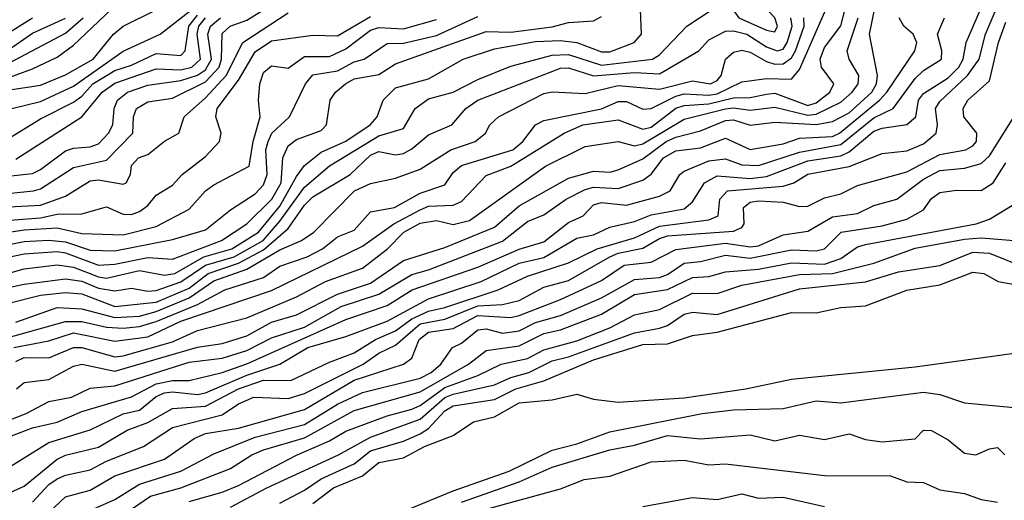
# Model space of a CAD drawing. Header units: metres. Extents: x -51132 to -49532, y -231222 to -229437.
# Tile 121 of 256: x -50508 to -50449, y -230968 to -230939. Entities that reach past the tile are written whole.
import ezdxf

# ---------------------------------------------------------------- set-up
doc = ezdxf.new("R2010")
doc.units = ezdxf.units.M
for name, color, linetype in [('CONTOUR_HALF', 8, 'Continuous'), ('CONTOUR_INDEX', 1, 'Continuous'), ('CONTOUR_INTER', 3, 'Continuous')]:
    doc.layers.add(name, color=color, linetype=linetype)

msp = doc.modelspace()

# ---------------------------------------------------------------- linework, layer by layer
at = {"layer": 'CONTOUR_HALF'}
for points, elevation in [([(-50465.08, -230937.104), (-50465.253, -230937.259), (-50465.298, -230937.759), (-50465.132, -230938.259), (-50464.755, -230938.759), (-50463.08, -230939.519), (-50462.58, -230939.609), (-50462.417, -230939.259), (-50462.573, -230938.759), (-50463.58, -230937.702), (-50464.58, -230937.06), (-50465.08, -230937.104)], 64.5), ([(-50511.08, -230968.514), (-50508.08, -230967.151), (-50506.08, -230965.519), (-50505.58, -230965.288), (-50503.58, -230964.788), (-50501.835, -230963.759), (-50500.58, -230963.292), (-50499.08, -230962.449), (-50497.08, -230962.31), (-50495.097, -230961.259), (-50493.58, -230960.738), (-50491.922, -230960.759), (-50489.58, -230959.637), (-50488.08, -230959.069), (-50486.784, -230958.259), (-50485.58, -230957.734), (-50484.58, -230957.018), (-50483.58, -230956.554), (-50482.58, -230956.334), (-50479.341, -230955.259), (-50477.58, -230954.419), (-50475.08, -230953.622), (-50473.357, -230952.759), (-50471.08, -230952.097), (-50469.58, -230951.392), (-50466.58, -230951.019), (-50466.012, -230950.759), (-50465.913, -230949.759), (-50465.442, -230949.259), (-50462.08, -230948.972), (-50461.431, -230948.759), (-50460.58, -230948.25), (-50458.08, -230947.768), (-50456.08, -230946.984), (-50454.58, -230946.825), (-50453.58, -230946.405), (-50452.812, -230945.759), (-50452.731, -230945.259), (-50452.839, -230944.259), (-50452.58, -230943.827), (-50450.908, -230942.259), (-50450.193, -230941.259), (-50449.822, -230939.759), (-50448.765, -230937.259)], 69.5), ([(-50508.702, -230958.759), (-50506.58, -230958.341), (-50505.08, -230957.86), (-50502.58, -230958.368), (-50500.58, -230958.099), (-50498.58, -230957.161), (-50493.08, -230955.292), (-50487.58, -230952.605), (-50485.664, -230951.259), (-50484.08, -230950.397), (-50483.58, -230950.189), (-50482.08, -230950.126), (-50481.58, -230949.895), (-50480.08, -230948.329), (-50478.58, -230947.757), (-50475.358, -230945.759), (-50474.22, -230945.259), (-50472.08, -230944.95), (-50470.58, -230945.522), (-50470.08, -230945.388), (-50468.58, -230944.241), (-50468.08, -230944.081), (-50466.58, -230943.982), (-50465.08, -230943.605), (-50464.08, -230943.597), (-50463.08, -230943.384), (-50462.58, -230943.338), (-50460.58, -230944.082), (-50460.08, -230943.906), (-50459.254, -230943.259), (-50459.012, -230942.759), (-50459.759, -230941.759), (-50459.825, -230941.259), (-50459.58, -230940.557), (-50458.58, -230939.241), (-50458.073, -230937.259)], 66.5), ([(-50508.548, -230961.259), (-50508.08, -230960.875), (-50506.58, -230960.687), (-50505.08, -230959.876), (-50504.58, -230959.76), (-50502.58, -230960.189), (-50497.58, -230958.725), (-50496.08, -230958.518), (-50494.58, -230958.034), (-50493.08, -230957.213), (-50491.58, -230956.764), (-50489.08, -230955.526), (-50487.08, -230954.841), (-50485.08, -230953.481), (-50482.58, -230952.697), (-50479.58, -230951.448), (-50478.08, -230950.165), (-50475.08, -230948.476), (-50473.58, -230948.063), (-50472.58, -230948.116), (-50472.08, -230947.983), (-50470.58, -230947.318), (-50469.166, -230946.259), (-50468.58, -230945.997), (-50467.08, -230945.606), (-50465.58, -230944.985), (-50465.08, -230944.951), (-50464.08, -230945.268), (-50462.58, -230945.086), (-50460.08, -230945.229), (-50459.08, -230945.056), (-50458.08, -230944.514), (-50456.696, -230943.259), (-50456.411, -230942.759), (-50456.368, -230942.259), (-50456.846, -230939.759), (-50456.339, -230937.259)], 67.5), ([(-50510.58, -230955.438), (-50508.08, -230954.903), (-50505.58, -230954.595), (-50504.58, -230954.724), (-50503.58, -230955.151), (-50502.58, -230955.321), (-50501.58, -230955.144), (-50500.58, -230955.33), (-50500.08, -230955.287), (-50498.58, -230954.776), (-50497.08, -230953.759), (-50495.346, -230953.259), (-50493.596, -230952.259), (-50492.58, -230951.097), (-50491.08, -230949.035), (-50489.58, -230947.739), (-50486.58, -230945.919), (-50485.08, -230945.477), (-50484.373, -230944.259), (-50483.58, -230943.667), (-50482.08, -230943.275), (-50480.58, -230942.506), (-50478.58, -230941.692), (-50476.08, -230941.021), (-50475.08, -230940.987), (-50473.08, -230941.63), (-50469.999, -230941.259), (-50469.58, -230941.011), (-50467.921, -230939.259), (-50466.375, -230938.259)], 64.5), ([(-50509.08, -230943.148), (-50507.08, -230942.848), (-50505.58, -230942.213), (-50503.903, -230941.259), (-50502.673, -230939.759), (-50502.08, -230939.273), (-50500.08, -230938.273)], 58.5), ([(-50511.08, -230953.69), (-50508.08, -230953.062), (-50506.08, -230952.938), (-50505.58, -230953.015), (-50503.58, -230953.751), (-50502.58, -230953.703), (-50500.58, -230953.285), (-50499.08, -230953.389), (-50496.114, -230952.259), (-50494.576, -230951.259), (-50493.067, -230949.759), (-50492.494, -230948.759), (-50492.394, -230947.259), (-50492.08, -230946.532), (-50491.58, -230946.132), (-50490.08, -230945.603), (-50489.756, -230945.259), (-50489.529, -230943.759), (-50489.212, -230943.259), (-50488.599, -230942.759), (-50488.08, -230942.461), (-50486.58, -230942.19), (-50485.58, -230941.541), (-50480.08, -230939.585), (-50478.58, -230939.627), (-50476.08, -230939.309), (-50475.08, -230939.052), (-50473.58, -230938.952), (-50473.08, -230938.676)], 63.5), ([(-50511.08, -230942.606), (-50505.58, -230939.7), (-50504.497, -230938.759)], 57.5), ([(-50510.58, -230950.297), (-50507.08, -230950.113), (-50505.58, -230949.582), (-50504.08, -230948.645), (-50503.58, -230948.581), (-50502.08, -230948.856), (-50501.901, -230948.759), (-50501.632, -230948.259), (-50501.58, -230947.724), (-50501.141, -230947.259), (-50500.58, -230947.041), (-50499.58, -230946.25), (-50498.711, -230945.759), (-50498.38, -230944.759), (-50497.08, -230943.616), (-50495.835, -230942.259), (-50494.823, -230940.259), (-50492.08, -230938.45)], 61.5), ([(-50510.58, -230948.53), (-50507.58, -230948.194), (-50507.08, -230947.958), (-50505.58, -230946.831), (-50505.08, -230946.655), (-50504.08, -230946.59), (-50503.58, -230946.397), (-50502.974, -230945.759), (-50502.704, -230945.259), (-50502.619, -230944.259), (-50502.419, -230943.759), (-50501.812, -230943.259), (-50500.58, -230942.85), (-50498.58, -230942.567), (-50497.58, -230942.234), (-50497.08, -230941.92), (-50496.719, -230941.259), (-50496.94, -230939.759), (-50496.793, -230939.259), (-50496.173, -230938.759)], 60.5), ([(-50510.08, -230951.921), (-50508.08, -230951.609), (-50506.08, -230951.505), (-50504.58, -230951.847), (-50502.08, -230951.912), (-50500.08, -230951.408), (-50498.08, -230950.367), (-50497.081, -230949.259), (-50496.58, -230948.879), (-50494.451, -230947.759), (-50494.196, -230946.259), (-50493.774, -230944.759), (-50493.879, -230943.759), (-50493.787, -230942.759), (-50493.58, -230942.073), (-50493.08, -230941.668), (-50492.08, -230941.81), (-50491.08, -230941.104), (-50489.58, -230941.107), (-50488.58, -230940.649), (-50487.08, -230939.501), (-50486.58, -230939.345), (-50485.08, -230939.435), (-50483.08, -230938.873)], 62.5), ([(-50509.58, -230946.392), (-50507.08, -230944.885), (-50505.08, -230943.867), (-50504.58, -230943.509), (-50503.911, -230942.759), (-50502.58, -230941.956), (-50501.58, -230941.633), (-50500.08, -230940.924), (-50498.58, -230941.046), (-50498.329, -230940.759), (-50498.098, -230939.259), (-50497.58, -230938.597)], 59.5), ([(-50509.274, -230964.259), (-50507.58, -230963.627), (-50506.08, -230963.283), (-50504.58, -230962.624), (-50501.58, -230961.737), (-50500.08, -230960.956), (-50499.08, -230960.75), (-50498.08, -230960.751), (-50496.08, -230960.275), (-50494.58, -230959.751), (-50488.58, -230957.05), (-50486.08, -230956.195), (-50484.571, -230955.259), (-50480.58, -230953.872), (-50478.08, -230952.787), (-50476.58, -230952.346), (-50475.08, -230951.177), (-50474.206, -230950.759), (-50473.58, -230950.107), (-50473.08, -230949.949), (-50471.58, -230950.117), (-50469.58, -230949.582), (-50468.925, -230949.259), (-50468.342, -230948.259), (-50468.08, -230948.058), (-50466.58, -230947.429), (-50465.58, -230947.317), (-50464.58, -230947.669), (-50463.58, -230947.707), (-50461.08, -230946.913), (-50458.58, -230946.447), (-50456.58, -230944.821), (-50455.409, -230944.259), (-50454.08, -230942.433), (-50453.58, -230941.956), (-50452.476, -230941.259), (-50452.451, -230940.759), (-50452.722, -230939.759), (-50452.304, -230938.759)], 68.5), ([(-50509.08, -230939.709), (-50507.58, -230938.767)], 56.5), ([(-50508.58, -230957.208), (-50506.08, -230956.326), (-50504.58, -230956.401), (-50502.58, -230956.934), (-50501.08, -230956.853), (-50500.08, -230956.577), (-50498.08, -230955.746), (-50496.58, -230954.717), (-50494.58, -230954.011), (-50492.58, -230952.819), (-50491.276, -230952.259), (-50490.527, -230951.759), (-50488.051, -230949.259), (-50487.08, -230948.798), (-50485.58, -230948.492), (-50484.08, -230947.94), (-50482.209, -230946.759), (-50480.749, -230946.259), (-50480.123, -230945.759), (-50479.845, -230945.259), (-50479.333, -230944.759), (-50476.58, -230943.356), (-50476.08, -230943.243), (-50474.08, -230943.344), (-50472.08, -230942.873), (-50469.58, -230943.081), (-50467.58, -230942.578), (-50466.474, -230942.759), (-50466.08, -230942.571), (-50465.833, -230942.259), (-50465.566, -230941.259), (-50465.08, -230940.841), (-50464.58, -230940.725), (-50464.08, -230940.835), (-50463.08, -230941.418), (-50462.58, -230941.579), (-50462.08, -230941.559), (-50461.58, -230941.188), (-50461.326, -230940.759), (-50460.813, -230939.259), (-50460.819, -230938.759)], 65.5), ([(-50506.584, -230968.759), (-50505.58, -230967.811), (-50504.08, -230967.391), (-50502.58, -230966.53), (-50499.58, -230965.513), (-50497.781, -230964.259), (-50497.08, -230963.975), (-50495.08, -230963.635), (-50491.08, -230962.51), (-50488.08, -230960.737), (-50485.08, -230959.759), (-50484.58, -230959.404), (-50484.141, -230958.259), (-50483.58, -230957.824), (-50482.08, -230957.603), (-50480.58, -230956.811), (-50478.58, -230956.926), (-50478.08, -230956.804), (-50475.58, -230955.841), (-50473.08, -230954.688), (-50471.709, -230953.759), (-50470.08, -230953.585), (-50468.58, -230952.813), (-50465.58, -230952.418), (-50464.08, -230952.638), (-50463.58, -230952.581), (-50462.08, -230951.923), (-50460.58, -230951.7), (-50459.08, -230950.831), (-50457.58, -230950.618), (-50456.58, -230950.146), (-50455.185, -230949.759), (-50453.58, -230948.545), (-50452.58, -230948.025), (-50451.08, -230947.872), (-50450.08, -230947.592), (-50449.58, -230947.133), (-50447.771, -230944.259)], 70.5), ([(-50501.58, -230968.561), (-50500.425, -230967.759), (-50498.58, -230967.256), (-50495.58, -230966.096), (-50494.273, -230965.259), (-50493.58, -230964.96), (-50491.08, -230964.232), (-50488.08, -230962.562), (-50484.08, -230961.431), (-50481.153, -230959.759), (-50480.08, -230958.932), (-50478.08, -230958.643), (-50476.58, -230957.91), (-50475.58, -230957.67), (-50473.08, -230956.73), (-50471.08, -230955.535), (-50469.08, -230955.228), (-50467.58, -230954.499), (-50466.58, -230954.441), (-50465.58, -230954.155), (-50463.58, -230953.994), (-50461.58, -230953.612), (-50459.58, -230953.693), (-50458.58, -230953.363), (-50457.58, -230952.641), (-50457.08, -230952.501), (-50450.388, -230951.259), (-50449.58, -230950.97), (-50448.08, -230950.052)], 71.5), ([(-50495.58, -230968.423), (-50493.363, -230967.259), (-50489.017, -230965.259), (-50487.08, -230964.195), (-50484.08, -230963.105), (-50482.58, -230961.779), (-50482.08, -230961.58), (-50479.58, -230961.017), (-50478.58, -230960.569), (-50477.491, -230960.259), (-50476.08, -230959.551), (-50475.08, -230959.319), (-50471.08, -230957.854), (-50469.58, -230957.586), (-50469.08, -230957.414), (-50468.08, -230956.737), (-50467.58, -230956.6), (-50466.08, -230956.742), (-50461.08, -230955.202), (-50457.08, -230954.778), (-50455.08, -230954.158), (-50452.58, -230953.775), (-50450.58, -230952.971), (-50449.58, -230953.039), (-50447.58, -230953.841)], 72.5), ([(-50490.58, -230968.214), (-50489.335, -230967.259), (-50487.58, -230966.522), (-50486.58, -230965.717), (-50485.08, -230965.437), (-50483.811, -230964.759), (-50482.08, -230964.083), (-50480.846, -230963.259), (-50479.58, -230962.955), (-50478.08, -230962.097), (-50476.08, -230961.923), (-50474.58, -230961.571), (-50473.58, -230961.881), (-50472.08, -230962.068), (-50468.08, -230961.799), (-50464.33, -230961.259), (-50461.58, -230960.668), (-50454.08, -230959.92), (-50448.08, -230959.091)], 73.5), ([(-50481.58, -230968.136), (-50478.08, -230966.89), (-50476.08, -230966.012), (-50472.58, -230964.96), (-50471.08, -230964.669), (-50469.08, -230964.081), (-50467.08, -230964.298), (-50464.08, -230964.055), (-50462.58, -230964.419), (-50461.08, -230964.062), (-50459.58, -230964.33), (-50458.08, -230963.99), (-50457.08, -230964.324), (-50456.08, -230964.466), (-50454.08, -230964.291), (-50453.58, -230963.767), (-50453.08, -230963.782), (-50452.08, -230964.353), (-50451.08, -230965.164), (-50450.392, -230965.259), (-50449.58, -230964.891), (-50449.08, -230964.811), (-50448.649, -230965.259)], 74.5), ([(-50470.58, -230968.391), (-50467.58, -230967.842), (-50466.08, -230967.977), (-50464.58, -230967.62), (-50463.58, -230967.884), (-50462.08, -230967.831), (-50459.58, -230968.384)], 75.5)]:
    msp.add_lwpolyline(points, dxfattribs=dict(at, elevation=elevation))
at = {"layer": 'CONTOUR_INDEX'}
for points, elevation in [([(-50509.08, -230956.073), (-50507.08, -230955.57), (-50505.58, -230955.411), (-50504.58, -230955.49), (-50502.58, -230956.264), (-50500.08, -230955.996), (-50498.08, -230955.156), (-50496.927, -230954.259), (-50495.08, -230953.638), (-50493.58, -230952.836), (-50492.08, -230951.543), (-50491.08, -230950.111), (-50490.58, -230949.606), (-50488.322, -230948.259), (-50487.08, -230947.083), (-50486.58, -230946.859), (-50485.58, -230947.067), (-50485.08, -230946.982), (-50484.58, -230946.705), (-50483.58, -230945.846), (-50482.156, -230945.259), (-50481.313, -230944.259), (-50480.58, -230943.747), (-50475.58, -230941.814), (-50475.08, -230941.797), (-50473.58, -230942.274), (-50471.08, -230942.077), (-50469.58, -230942.159), (-50467.193, -230940.759), (-50466.58, -230940.093), (-50465.58, -230939.563), (-50465.08, -230939.543), (-50464.277, -230939.759), (-50463.08, -230940.529), (-50462.444, -230940.759), (-50462.08, -230940.652), (-50461.832, -230940.259), (-50461.532, -230939.259), (-50461.618, -230938.759)], 65), ([(-50508.58, -230947.34), (-50504.58, -230944.768), (-50503.35, -230943.259), (-50502.58, -230942.733), (-50500.08, -230941.856), (-50498.58, -230941.913), (-50497.921, -230941.759), (-50497.395, -230941.259), (-50497.598, -230939.759), (-50497.499, -230939.259), (-50497.08, -230938.753)], 60), ([(-50507.58, -230968.132), (-50506.58, -230967.052), (-50506.08, -230966.708), (-50505.58, -230966.486), (-50504.08, -230966.162), (-50503.08, -230965.636), (-50500.853, -230964.759), (-50499.08, -230963.594), (-50496.08, -230962.824), (-50495.08, -230962.159), (-50494.154, -230961.759), (-50492.08, -230961.844), (-50491.08, -230961.543), (-50487.534, -230959.759), (-50486.58, -230959.086), (-50485.58, -230958.603), (-50484.08, -230957.321), (-50482.58, -230957.023), (-50480.58, -230956.228), (-50479.08, -230956.145), (-50478.08, -230955.896), (-50476.58, -230955.098), (-50475.08, -230954.682), (-50472.58, -230953.252), (-50472.08, -230953.036), (-50470.58, -230952.737), (-50469.58, -230952.138), (-50469.08, -230951.98), (-50465.08, -230951.7), (-50464.58, -230951.48), (-50464.431, -230951.259), (-50464.473, -230950.259), (-50464.08, -230949.929), (-50463.58, -230949.848), (-50462.08, -230949.943), (-50461.08, -230950.197), (-50460.58, -230950.184), (-50459.58, -230949.669), (-50458.58, -230949.443), (-50457.58, -230948.933), (-50454.58, -230948.1), (-50452.58, -230947.057), (-50450.999, -230946.759), (-50450.58, -230946.532), (-50450.364, -230946.259), (-50450.331, -230945.759), (-50451.12, -230944.759), (-50451.157, -230944.259), (-50450.882, -230943.759), (-50449.58, -230942.572), (-50449.016, -230940.259), (-50448.58, -230939.027)], 70), ([(-50480.08, -230968.558), (-50475.58, -230967.315), (-50474.13, -230966.759), (-50472.58, -230966.555), (-50470.08, -230965.688), (-50468.08, -230965.592), (-50466.58, -230965.859), (-50465.58, -230965.805), (-50459.58, -230966.505), (-50455.58, -230966.537), (-50454.58, -230966.898), (-50453.58, -230966.944), (-50452.58, -230967.372), (-50451.08, -230967.595), (-50450.08, -230967.958), (-50449.08, -230968.131)], 75)]:
    msp.add_lwpolyline(points, dxfattribs=dict(at, elevation=elevation))
at = {"layer": 'CONTOUR_INTER'}
for points, elevation in [([(-50511.58, -230954.972), (-50508.08, -230953.988), (-50506.08, -230953.737), (-50505.08, -230953.871), (-50503.58, -230954.469), (-50503.08, -230954.54), (-50501.08, -230954.091), (-50499.58, -230954.363), (-50498.943, -230954.259), (-50497.187, -230953.259), (-50495.494, -230952.759), (-50493.885, -230951.759), (-50492.58, -230950.184), (-50491.58, -230948.389), (-50491.08, -230947.723), (-50490.08, -230946.913), (-50488.58, -230946.231), (-50487.102, -230945.259), (-50486.686, -230944.759), (-50486.321, -230943.759), (-50485.58, -230943.016), (-50483.58, -230942.468), (-50481.464, -230941.259), (-50479.58, -230940.643), (-50477.08, -230940.202), (-50475.58, -230940.131), (-50474.58, -230940.26), (-50473.08, -230940.827), (-50472.58, -230940.818), (-50471.113, -230940.259), (-50470.663, -230939.759), (-50470.719, -230938.259)], 64), ([(-50510.08, -230958.422), (-50505.58, -230957.167), (-50504.58, -230957.184), (-50503.08, -230957.513), (-50502.08, -230957.579), (-50501.08, -230957.48), (-50500.08, -230957.174), (-50497.58, -230956.153), (-50495.908, -230955.259), (-50493.58, -230954.506), (-50492.58, -230953.827), (-50490.917, -230953.259), (-50489.998, -230952.759), (-50489.08, -230952.036), (-50488.08, -230951.627), (-50487.08, -230950.524), (-50485.641, -230950.259), (-50484.08, -230949.388), (-50482.58, -230948.893), (-50482.08, -230948.148), (-50481.58, -230947.709), (-50478.47, -230946.759), (-50477.859, -230946.259), (-50477.087, -230945.259), (-50476.58, -230944.982), (-50473.08, -230944.279), (-50472.08, -230943.827), (-50471.58, -230943.835), (-50470.58, -230944.293), (-50470.08, -230944.267), (-50468.58, -230943.503), (-50468.08, -230943.38), (-50466.58, -230943.455), (-50466.08, -230943.368), (-50464.58, -230942.638), (-50463.08, -230942.444), (-50461.58, -230942.489), (-50461.08, -230941.9), (-50459.263, -230937.759)], 66), ([(-50509.58, -230942.584), (-50507.58, -230941.862), (-50506.08, -230941.154), (-50505.08, -230940.419), (-50502.797, -230938.259)], 58), ([(-50509.08, -230949.412), (-50507.518, -230949.259), (-50507.08, -230949.131), (-50505.08, -230947.827), (-50503.08, -230947.383), (-50501.49, -230945.759), (-50501.446, -230944.759), (-50501.261, -230944.259), (-50500.58, -230943.861), (-50499.08, -230943.635), (-50497.08, -230942.64), (-50496.251, -230941.759), (-50496.115, -230941.259), (-50496.08, -230939.719), (-50495.593, -230939.259), (-50494.58, -230938.909), (-50492.729, -230937.759)], 61), ([(-50509.08, -230966.065), (-50506.58, -230964.51), (-50504.08, -230963.744), (-50502.08, -230962.779), (-50501.08, -230962.554), (-50500.08, -230961.731), (-50499.58, -230961.506), (-50499.08, -230961.448), (-50497.58, -230961.598), (-50497.08, -230961.49), (-50494.58, -230960.434), (-50492.58, -230959.761), (-50490.891, -230958.759), (-50488.58, -230958.085), (-50486.08, -230957.147), (-50483.58, -230955.803), (-50480.386, -230954.759), (-50478.08, -230953.629), (-50476.58, -230953.289), (-50474.58, -230952.122), (-50473.58, -230951.929), (-50472.58, -230951.457), (-50471.08, -230951.103), (-50470.08, -230950.706), (-50468.08, -230950.35), (-50467.58, -230949.918), (-50466.849, -230948.759), (-50466.08, -230948.337), (-50464.08, -230948.508), (-50463.08, -230948.386), (-50460.58, -230947.436), (-50458.58, -230947.136), (-50458.08, -230946.887), (-50456.58, -230945.638), (-50456.08, -230945.446), (-50454.58, -230945.221), (-50454.042, -230944.759), (-50453.875, -230943.759), (-50453.58, -230943.343), (-50452.08, -230942.403), (-50451.419, -230941.759), (-50451.159, -230941.259), (-50450.983, -230940.259), (-50450.106, -230938.259)], 69), ([(-50508.829, -230944.259), (-50507.08, -230943.836), (-50505.08, -230942.907), (-50502.08, -230940.792), (-50499.832, -230939.759), (-50497.913, -230938.259)], 59), ([(-50511.08, -230952.923), (-50508.08, -230952.317), (-50506.58, -230952.238), (-50505.58, -230952.35), (-50504.08, -230952.843), (-50502.58, -230952.885), (-50499.08, -230952.208), (-50497.08, -230951.612), (-50495.58, -230950.407), (-50494.08, -230949.433), (-50493.58, -230948.881), (-50493.355, -230948.259), (-50493.422, -230946.759), (-50493.296, -230946.259), (-50493.061, -230945.759), (-50491.999, -230944.759), (-50491.021, -230942.759), (-50490.58, -230942.217), (-50489.08, -230941.971), (-50488.08, -230941.437), (-50487.462, -230941.259), (-50486.08, -230940.323), (-50485.08, -230940.305), (-50483.08, -230939.838), (-50480.58, -230938.677)], 63), ([(-50510.58, -230951.146), (-50507.08, -230950.881), (-50506.08, -230950.661), (-50504.58, -230950.656), (-50503.08, -230950.219), (-50502.08, -230950.658), (-50501.58, -230950.696), (-50501.08, -230950.511), (-50500.58, -230950.149), (-50500.08, -230949.505), (-50499.08, -230948.904), (-50498.504, -230948.259), (-50497.08, -230947.164), (-50496.231, -230946.259), (-50496.13, -230945.759), (-50496.467, -230944.759), (-50496.372, -230944.259), (-50495.08, -230942.547), (-50494.08, -230940.83), (-50493.08, -230940.165), (-50490.58, -230939.819), (-50489.08, -230939.847), (-50487.08, -230938.683)], 62), ([(-50509.58, -230963.377), (-50507.951, -230962.759), (-50506.58, -230962.021), (-50505.207, -230961.759), (-50504.08, -230961.219), (-50502.58, -230961.073), (-50498.08, -230959.639), (-50496.08, -230959.391), (-50494.58, -230958.933), (-50493.08, -230958.168), (-50491.08, -230957.511), (-50488.855, -230956.259), (-50486.58, -230955.517), (-50484.58, -230954.333), (-50483.58, -230954.051), (-50479.08, -230952.31), (-50477.58, -230951.101), (-50476.58, -230950.709), (-50475.222, -230949.759), (-50474.08, -230949.165), (-50473.58, -230949.032), (-50472.08, -230949.116), (-50470.58, -230948.599), (-50470.08, -230948.244), (-50469.335, -230947.259), (-50468.58, -230946.827), (-50467.08, -230946.648), (-50465.58, -230946.063), (-50464.08, -230946.744), (-50462.08, -230946.4), (-50461.08, -230946.064), (-50459.08, -230945.948), (-50458.656, -230945.759), (-50456.233, -230943.759), (-50455.787, -230943.259), (-50454.099, -230940.759), (-50453.983, -230940.259), (-50454.2, -230939.759), (-50454.762, -230939.259), (-50455.039, -230938.759)], 68), ([(-50509.08, -230940.733), (-50507.58, -230939.695), (-50505.58, -230938.786)], 57), ([(-50508.58, -230959.606), (-50508.08, -230959.366), (-50506.58, -230959.37), (-50505.08, -230958.746), (-50504.58, -230958.755), (-50502.58, -230959.311), (-50502.08, -230959.257), (-50499.08, -230958.408), (-50497.58, -230957.727), (-50494.58, -230956.942), (-50491.58, -230955.683), (-50489.809, -230954.759), (-50487.58, -230953.933), (-50486.055, -230952.759), (-50485.065, -230951.759), (-50484.08, -230951.211), (-50483.08, -230951.046), (-50482.08, -230951.284), (-50481.08, -230951.046), (-50476.479, -230947.759), (-50474.08, -230946.557), (-50472.08, -230946.262), (-50471.08, -230946.53), (-50470.58, -230946.409), (-50468.08, -230944.916), (-50465.58, -230944.275), (-50465.08, -230944.211), (-50464.08, -230944.36), (-50462.58, -230944.176), (-50460.58, -230944.662), (-50460.08, -230944.596), (-50458.58, -230943.877), (-50457.891, -230943.259), (-50457.537, -230942.759), (-50457.49, -230942.259), (-50458.08, -230941.259), (-50458.195, -230940.759), (-50457.532, -230938.759)], 67), ([(-50505.08, -230969.074), (-50502.58, -230967.961), (-50501.08, -230967.033), (-50498.58, -230966.249), (-50496.58, -230965.189), (-50494.08, -230964.178), (-50491.08, -230963.427), (-50489.08, -230962.179), (-50487.58, -230961.471), (-50484.08, -230960.612), (-50483.405, -230960.259), (-50482.823, -230959.759), (-50482.127, -230958.759), (-50481.58, -230958.491), (-50480.58, -230957.683), (-50480.08, -230957.627), (-50479.08, -230957.879), (-50478.08, -230957.738), (-50477.08, -230957.236), (-50475.58, -230956.804), (-50473.08, -230955.745), (-50471.08, -230954.626), (-50469.58, -230954.505), (-50469.08, -230954.327), (-50468.08, -230953.632), (-50467.08, -230953.527), (-50465.58, -230953.157), (-50464.08, -230953.341), (-50461.58, -230952.828), (-50460.08, -230952.896), (-50459.58, -230952.773), (-50458.566, -230951.759), (-50456.08, -230951.364), (-50454.58, -230950.963), (-50453.58, -230950.401), (-50453.08, -230949.707), (-50452.58, -230949.344), (-50451.58, -230949.214), (-50450.08, -230949.226), (-50449.357, -230948.759), (-50448.58, -230947.544)], 71), ([(-50498.08, -230968.083), (-50496.08, -230967.522), (-50495.08, -230967.112), (-50491.58, -230965.28), (-50489.58, -230964.415), (-50488.58, -230963.817), (-50486.08, -230962.898), (-50484.58, -230962.489), (-50484.08, -230962.258), (-50482.58, -230961.18), (-50480.58, -230960.453), (-50479.172, -230959.759), (-50477.58, -230959.417), (-50476.58, -230958.893), (-50474.58, -230958.344), (-50472.58, -230957.56), (-50471.08, -230956.762), (-50469.58, -230956.444), (-50467.58, -230955.465), (-50466.08, -230955.481), (-50464.58, -230954.964), (-50461.08, -230954.329), (-50459.08, -230954.271), (-50456.58, -230953.646), (-50454.08, -230952.721), (-50451.08, -230952.186), (-50450.08, -230952.101), (-50447.08, -230952.353)], 72), ([(-50492.58, -230968.18), (-50491.08, -230967.4), (-50490.08, -230966.704), (-50488.08, -230965.8), (-50487.08, -230965.016), (-50485.08, -230964.439), (-50484.08, -230963.982), (-50483.58, -230963.661), (-50482.58, -230962.592), (-50482.08, -230962.281), (-50479.58, -230961.898), (-50478.287, -230961.259), (-50476.58, -230960.773), (-50473.58, -230959.501), (-50470.58, -230958.561), (-50469.08, -230958.526), (-50467.58, -230958.025), (-50466.08, -230957.83), (-50461.58, -230956.63), (-50460.08, -230956.645), (-50458.58, -230956.325), (-50457.08, -230956.223), (-50454.58, -230955.282), (-50452.58, -230954.948), (-50450.58, -230954.193), (-50449.92, -230954.259), (-50449.05, -230954.759), (-50447.58, -230955.002)], 73), ([(-50487.721, -230969.759), (-50482.08, -230967.441), (-50478.678, -230966.259), (-50476.08, -230964.971), (-50474.58, -230964.594), (-50472.58, -230963.869), (-50466.984, -230962.759), (-50465.08, -230962.528), (-50462.08, -230962.443), (-50460.08, -230961.978), (-50458.58, -230962.112), (-50453.58, -230961.457), (-50452.58, -230961.593), (-50451.08, -230962.099), (-50448.08, -230962.395)], 74)]:
    msp.add_lwpolyline(points, dxfattribs=dict(at, elevation=elevation))

doc.saveas('drawing.dxf')
